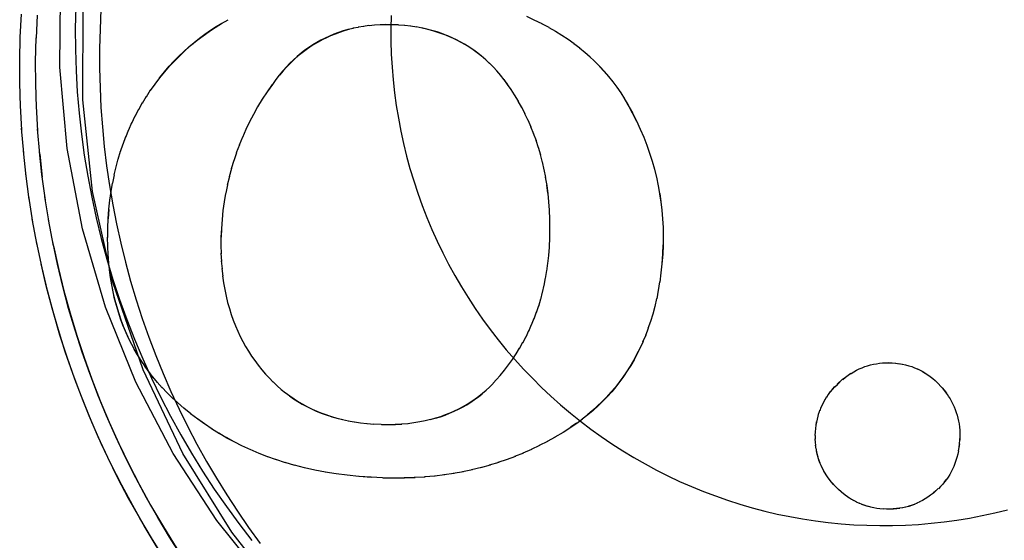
# Model space of a CAD drawing. Header units: inches. Extents: x 0 to 224, y 0 to 145.
# Tile 94 of 125: x 183.5382 to 183.6311, y 84.1792 to 84.2283. Entities that reach past the tile are written whole.
import ezdxf

# ---------------------------------------------------------------- set-up
doc = ezdxf.new("R2010")
doc.units = ezdxf.units.IN
doc.header["$LTSCALE"] = 12.302632
doc.header["$MEASUREMENT"] = 0
doc.linetypes.add('HIDDEN', pattern=[0.2, 0.1, -0.1])
doc.layers.add('02___PRT_ALL_AXES', color=7, linetype='CONTINUOUS')
doc.layers.add('DEFAULT_2', color=8, linetype='HIDDEN')

msp = doc.modelspace()

# ---------------------------------------------------------------- linework, layer by layer
at = {"layer": '02___PRT_ALL_AXES', "color": 8, "linetype": 'HIDDEN'}
for points in [[(183.565509, 84.171006), (183.561529, 84.175196), (183.556812, 84.181085), (183.55268, 84.187408), (183.549161, 84.194131), (183.546296, 84.201198), (183.544125, 84.208578), (183.542674, 84.216164), (183.542, 84.223823), (183.54207, 84.2316)], [(183.567553, 84.169018), (183.563651, 84.173117), (183.558224, 84.179976), (183.553606, 84.187404), (183.549841, 84.195298), (183.546993, 84.203568), (183.545079, 84.212102), (183.544145, 84.220744), (183.544176, 84.229545)], [(183.54587, 84.229262), (183.54578, 84.227415), (183.545736, 84.225568), (183.545735, 84.223719), (183.54578, 84.221871), (183.545869, 84.220025), (183.546003, 84.218181), (183.546182, 84.216341), (183.546404, 84.214506), (183.546671, 84.212677), (183.546983, 84.210854), (183.547338, 84.20904), (183.547736, 84.207235), (183.548179, 84.20544), (183.548664, 84.203657), (183.549193, 84.201885), (183.549764, 84.200127), (183.550378, 84.198383), (183.551033, 84.196655), (183.55173, 84.194943), (183.552468, 84.193248), (183.553247, 84.191572), (183.554067, 84.189915), (183.554926, 84.188278), (183.555824, 84.186662), (183.556761, 84.185069), (183.557736, 84.183498), (183.558749, 84.181952), (183.5598, 84.180431), (183.560886, 84.178935)]]:
    msp.add_lwpolyline(points, dxfattribs=at)
at = {"layer": 'DEFAULT_2', "color": 8, "linetype": 'HIDDEN'}
for p, q in [((183.538257, 84.226636), (183.538361, 84.228823)), ((183.539858, 84.228732), (183.539755, 84.226548)), ((183.571678, 84.227769), (183.571161, 84.22772)), ((183.572197, 84.227816), (183.571663, 84.227784)), ((183.57454, 84.227736), (183.57395, 84.227783)), ((183.575109, 84.227672), (183.574518, 84.227752)), ((183.586003, 84.228615), (183.586769, 84.228262)), ((183.586721, 84.228292), (183.587461, 84.227923)), ((183.587431, 84.227945), (183.588112, 84.227583)), ((183.569706, 84.227476), (183.569174, 84.227364)), ((183.570176, 84.227573), (183.569641, 84.227481)), ((183.57066, 84.227654), (183.570131, 84.227582)), ((183.571143, 84.227735), (183.570635, 84.227668)), ((183.575656, 84.22759), (183.575076, 84.22769)), ((183.538209, 84.224448), (183.53825, 84.226679)), ((183.539708, 84.224363), (183.539748, 84.226592)), ((183.589929, 84.226451), (183.590501, 84.226043)), ((183.590481, 84.226055), (183.591031, 84.225633)), ((183.591009, 84.225647), (183.591536, 84.225212)), ((183.591516, 84.225228), (183.592021, 84.224779)), ((183.538218, 84.22226), (183.538202, 84.224527)), ((183.539719, 84.222178), (183.539701, 84.224443)), ((183.582172, 84.224513), (183.581741, 84.224884)), ((183.582532, 84.224178), (183.582116, 84.224564)), ((183.582578, 84.224134), (183.582489, 84.22422)), ((183.582887, 84.223824), (183.582594, 84.224119)), ((183.592002, 84.224797), (183.592406, 84.224413)), ((183.592406, 84.224413), (183.592486, 84.224334)), ((183.551405, 84.222826), (183.551868, 84.223395)), ((183.583235, 84.223448), (183.582855, 84.223856)), ((183.583579, 84.22305), (183.583212, 84.223472)), ((183.538283, 84.220072), (183.538208, 84.222373)), ((183.539788, 84.219993), (183.53971, 84.222293)), ((183.562036, 84.222184), (183.561551, 84.221481)), ((183.562377, 84.222645), (183.562036, 84.222184)), ((183.584229, 84.222201), (183.583898, 84.222647)), ((183.584576, 84.221705), (183.584229, 84.222201)), ((183.550156, 84.221037), (183.550551, 84.221669)), ((183.584882, 84.221218), (183.584558, 84.221724)), ((183.549427, 84.219815), (183.549784, 84.220477)), ((183.549781, 84.220431), (183.550158, 84.22108)), ((183.585249, 84.220609), (183.584897, 84.221202)), ((183.585581, 84.220007), (183.58523, 84.22063)), ((183.595236, 84.220855), (183.595567, 84.220294)), ((183.538404, 84.217887), (183.538269, 84.220221)), ((183.539913, 84.21781), (183.539773, 84.220144)), ((183.549094, 84.219188), (183.54943, 84.219864)), ((183.585892, 84.219399), (183.585559, 84.220035)), ((183.586183, 84.218781), (183.585868, 84.219431)), ((183.548487, 84.217898), (183.548781, 84.2186)), ((183.548781, 84.218549), (183.549096, 84.219238)), ((183.586455, 84.218154), (183.586157, 84.218819)), ((183.538581, 84.215705), (183.538384, 84.218071)), ((183.540095, 84.215632), (183.539893, 84.217997)), ((183.548213, 84.217233), (183.548487, 84.217951)), ((183.586708, 84.217517), (183.586428, 84.218196)), ((183.586943, 84.216868), (183.586681, 84.217562)), ((183.547958, 84.216553), (183.548212, 84.217286)), ((183.559237, 84.217221), (183.558912, 84.216475)), ((183.587158, 84.216207), (183.586917, 84.216912)), ((183.538815, 84.213529), (183.538554, 84.215924)), ((183.547506, 84.215143), (183.547714, 84.215895)), ((183.547722, 84.215857), (183.547953, 84.2166)), ((183.558668, 84.21576), (183.558391, 84.214993)), ((183.558941, 84.216494), (183.558639, 84.215737)), ((183.587355, 84.215532), (183.587134, 84.216249)), ((183.540095, 84.215632), (183.540335, 84.213459)), ((183.547309, 84.214411), (183.547495, 84.215178)), ((183.558419, 84.215018), (183.558166, 84.214242)), ((183.587533, 84.214843), (183.587331, 84.215577)), ((183.587692, 84.214139), (183.58751, 84.214889)), ((183.547116, 84.213671), (183.547297, 84.21444)), ((183.558192, 84.214265), (183.557963, 84.213481)), ((183.587832, 84.213417), (183.587672, 84.214177)), ((183.598087, 84.214203), (183.598271, 84.213416)), ((183.539105, 84.21136), (183.538778, 84.213782)), ((183.546976, 84.212884), (183.547132, 84.213659)), ((183.557988, 84.213501), (183.557783, 84.212705)), ((183.598277, 84.213441), (183.598435, 84.212647)), ((183.557806, 84.212725), (183.557647, 84.211934)), ((183.588036, 84.211936), (183.587935, 84.212702)), ((183.53945, 84.209198), (183.539056, 84.211647)), ((183.540984, 84.209136), (183.540581, 84.211585)), ((183.546571, 84.209531), (183.546638, 84.210411)), ((183.539851, 84.207047), (183.539389, 84.209519)), ((183.541393, 84.206989), (183.54092, 84.209462)), ((183.546515, 84.208645), (183.546555, 84.209546)), ((183.557308, 84.209461), (183.557242, 84.208599)), ((183.546515, 84.207752), (183.54653, 84.208625)), ((183.557242, 84.208599), (183.557206, 84.207781)), ((183.540307, 84.204906), (183.539775, 84.207401)), ((183.546526, 84.206915), (183.546499, 84.207787)), ((183.546561, 84.206109), (183.546508, 84.206977)), ((183.557177, 84.207027), (183.557203, 84.206237)), ((183.598883, 84.207064), (183.598845, 84.206213)), ((183.546619, 84.205333), (183.546541, 84.206201)), ((183.557186, 84.206289), (183.557236, 84.205509)), ((183.557217, 84.205572), (183.557289, 84.204809)), ((183.598861, 84.206198), (183.598791, 84.205278)), ((183.546698, 84.204584), (183.546594, 84.205447)), ((183.557272, 84.204854), (183.557362, 84.204133)), ((183.587817, 84.203902), (183.587924, 84.204642)), ((183.587935, 84.204602), (183.58802, 84.20535)), ((183.587681, 84.203224), (183.587808, 84.203956)), ((183.598684, 84.204421), (183.598584, 84.203558)), ((183.587526, 84.202565), (183.587673, 84.203279)), ((183.598439, 84.2028), (183.598295, 84.201986)), ((183.598572, 84.203594), (183.598449, 84.202755)), ((183.587165, 84.2013), (183.587352, 84.201985)), ((183.587354, 84.201924), (183.58752, 84.20262)), ((183.598285, 84.202025), (183.59811, 84.201273)), ((183.58696, 84.200691), (183.587166, 84.201366)), ((183.598123, 84.201248), (183.597933, 84.200539)), ((183.586498, 84.199516), (183.586739, 84.200157)), ((183.586737, 84.200097), (183.586961, 84.200755)), ((183.597933, 84.200539), (183.5977, 84.199836)), ((183.585968, 84.198389), (183.586244, 84.199002)), ((183.586241, 84.198947), (183.5865, 84.199574)), ((183.597505, 84.199201), (183.597232, 84.198534)), ((183.597727, 84.199857), (183.597474, 84.199173)), ((183.559003, 84.198457), (183.55925, 84.197972)), ((183.585677, 84.197842), (183.58597, 84.198438)), ((183.597267, 84.198568), (183.59697, 84.197907)), ((183.585369, 84.197304), (183.585677, 84.197884)), ((183.550423, 84.195071), (183.550003, 84.195643)), ((183.620176, 84.195967), (183.620483, 84.195955)), ((183.620483, 84.195955), (183.620826, 84.195927)), ((183.620841, 84.195911), (183.621169, 84.195871)), ((183.621154, 84.195886), (183.621468, 84.195833)), ((183.550809, 84.194575), (183.550378, 84.195125)), ((183.551217, 84.194087), (183.550768, 84.194622)), ((183.615849, 84.194384), (183.61611, 84.194593)), ((183.551646, 84.193605), (183.551178, 84.194129)), ((183.552099, 84.19313), (183.551612, 84.193641)), ((183.562084, 84.194164), (183.562122, 84.194127)), ((183.5621, 84.194149), (183.562497, 84.193776)), ((183.614887, 84.193475), (183.615096, 84.193707)), ((183.615325, 84.19394), (183.615571, 84.194172)), ((183.624738, 84.194119), (183.625217, 84.193604)), ((183.624754, 84.194103), (183.625233, 84.193588)), ((183.552392, 84.192839), (183.55207, 84.19316)), ((183.553065, 84.192211), (183.552376, 84.192855)), ((183.55308, 84.192196), (183.552392, 84.192839)), ((183.563254, 84.19314), (183.563674, 84.192829)), ((183.614055, 84.192235), (183.614194, 84.192521)), ((183.614196, 84.192483), (183.614347, 84.192764)), ((183.614349, 84.192728), (183.614514, 84.193004)), ((183.614516, 84.19297), (183.614695, 84.193242)), ((183.553711, 84.19165), (183.55308, 84.192196)), ((183.554354, 84.191128), (183.553688, 84.191672)), ((183.613704, 84.191468), (183.613804, 84.191766)), ((183.61381, 84.191728), (183.613923, 84.192023)), ((183.613927, 84.191984), (183.614053, 84.192275)), ((183.626353, 84.191797), (183.626459, 84.191535)), ((183.555008, 84.19063), (183.554324, 84.191155)), ((183.555675, 84.190155), (183.555008, 84.19063)), ((183.576948, 84.1906), (183.577453, 84.190757)), ((183.591801, 84.191048), (183.591253, 84.190643)), ((183.613527, 84.190928), (183.6136, 84.191233)), ((183.61361, 84.191201), (183.613696, 84.191503)), ((183.557049, 84.189269), (183.556301, 84.189741)), ((183.569194, 84.190481), (183.569762, 84.190379)), ((183.570973, 84.190225), (183.571617, 84.190175)), ((183.571601, 84.19019), (183.572309, 84.19016)), ((183.572328, 84.190144), (183.573006, 84.190135)), ((183.572981, 84.19015), (183.573648, 84.190148)), ((183.57361, 84.190162), (183.57426, 84.190181)), ((183.574214, 84.190194), (183.574845, 84.190232)), ((183.590185, 84.189856), (183.589459, 84.189389)), ((183.590724, 84.190254), (183.590169, 84.189871)), ((183.613328, 84.190079), (183.613378, 84.190378)), ((183.557759, 84.188858), (183.55699, 84.189311)), ((183.558486, 84.188466), (183.557759, 84.188858)), ((183.588728, 84.188949), (183.587953, 84.188538)), ((183.589459, 84.189389), (183.588697, 84.188955)), ((183.61325, 84.189114), (183.613263, 84.18945)), ((183.613281, 84.188451), (183.61325, 84.188791)), ((183.613266, 84.188767), (183.613266, 84.189095)), ((183.626883, 84.189002), (183.62687, 84.188685)), ((183.559996, 84.187743), (183.559169, 84.188133)), ((183.587247, 84.188145), (183.586441, 84.187778)), ((183.587991, 84.188534), (183.587202, 84.188146)), ((183.613309, 84.188146), (183.613264, 84.188483)), ((183.613348, 84.187851), (183.61329, 84.188185)), ((183.6134, 84.187563), (183.613329, 84.187891)), ((183.626857, 84.188311), (183.626815, 84.187968)), ((183.560781, 84.18741), (183.559934, 84.187778)), ((183.561589, 84.187097), (183.560718, 84.187445)), ((183.562421, 84.186804), (183.561528, 84.187129)), ((183.584963, 84.18712), (183.584099, 84.186815)), ((183.585734, 84.187438), (183.58489, 84.187113)), ((183.586495, 84.18778), (183.585671, 84.187433)), ((183.56328, 84.18653), (183.562376, 84.18683)), ((183.564166, 84.186277), (183.563251, 84.18655)), ((183.581761, 84.186072), (183.580828, 84.185862)), ((183.582582, 84.1863), (183.581666, 84.186066)), ((183.583388, 84.186551), (183.582489, 84.186293)), ((183.584182, 84.186824), (183.583299, 84.186542)), ((183.613959, 84.185964), (183.61381, 84.186256)), ((183.614095, 84.185711), (183.613934, 84.185997)), ((183.568063, 84.185491), (183.567017, 84.185646)), ((183.571369, 84.185142), (183.570215, 84.185228)), ((183.572433, 84.185108), (183.571354, 84.185157)), ((183.573498, 84.185071), (183.572449, 84.185092)), ((183.574514, 84.18508), (183.573471, 84.185087)), ((183.575501, 84.185117), (183.57446, 84.185094)), ((183.576462, 84.185181), (183.575422, 84.18513)), ((183.577397, 84.18527), (183.576381, 84.185192)), ((183.57831, 84.185383), (183.577319, 84.185278)), ((183.579201, 84.185521), (183.578221, 84.185388)), ((183.580072, 84.185682), (183.579101, 84.185522)), ((183.580925, 84.185865), (183.579972, 84.185681)), ((183.614245, 84.18546), (183.614073, 84.185738)), ((183.614409, 84.185211), (183.614225, 84.185482)), ((183.614589, 84.184963), (183.614391, 84.185231)), ((183.614786, 84.184716), (183.614571, 84.184981)), ((183.614984, 84.184484), (183.61477, 84.184732)), ((183.615, 84.184469), (183.614786, 84.184716)), ((183.615339, 84.184116), (183.614984, 84.184484)), ((183.615472, 84.183988), (183.615354, 84.184101)), ((183.624851, 84.184092), (183.624629, 84.183887)), ((183.625602, 84.184953), (183.625431, 84.184728)), ((183.61571, 84.183774), (183.615451, 84.184008)), ((183.615949, 84.183577), (183.615684, 84.183799)), ((183.61619, 84.183395), (183.615918, 84.183605)), ((183.616432, 84.183228), (183.616156, 84.183424)), ((183.616677, 84.183074), (183.616397, 84.183256)), ((183.624629, 84.183887), (183.624377, 84.183672)), ((183.616925, 84.182933), (183.61664, 84.183102)), ((183.617176, 84.182804), (183.616887, 84.182961)), ((183.61743, 84.182688), (183.617138, 84.182831)), ((183.617689, 84.182583), (183.617393, 84.182712)), ((183.617952, 84.182489), (183.617689, 84.182583)), ((183.618495, 84.182335), (183.618194, 84.182425)), ((183.618776, 84.182275), (183.618473, 84.182352)), ((183.621526, 84.182283), (183.621199, 84.182244)), ((183.621806, 84.182346), (183.621526, 84.182283)), ((183.62313, 84.182835), (183.622835, 84.182719)), ((183.623385, 84.18297), (183.623097, 84.182842)), ((183.619983, 84.182167), (183.61965, 84.18218)), ((183.620328, 84.182152), (183.620002, 84.182151)), ((183.620641, 84.182166), (183.620304, 84.182167)), ((183.620945, 84.182193), (183.620609, 84.18218)), ((183.621239, 84.182232), (183.620906, 84.182206))]:
    msp.add_line(p, q, dxfattribs=at)
for points in [[(183.543493, 84.229489), (183.543451, 84.227487), (183.543461, 84.225485), (183.543523, 84.223483), (183.543638, 84.221484), (183.543805, 84.219488), (183.544025, 84.217497), (183.544296, 84.215513), (183.544619, 84.213537), (183.544994, 84.21157), (183.54542, 84.209613), (183.545897, 84.207668), (183.546425, 84.205736), (183.547004, 84.203819), (183.547632, 84.201917), (183.54831, 84.200033), (183.549037, 84.198167), (183.549813, 84.196321), (183.550636, 84.194495), (183.551507, 84.192692), (183.552426, 84.190912), (183.55339, 84.189157), (183.5544, 84.187428), (183.555455, 84.185726), (183.556554, 84.184052), (183.557697, 84.182407), (183.558882, 84.180793), (183.560109, 84.17921)], [(183.573239, 84.228694), (183.573213, 84.227477), (183.573219, 84.22626), (183.573257, 84.225043), (183.573327, 84.223828), (183.573428, 84.222615), (183.573562, 84.221405), (183.573727, 84.220199), (183.573923, 84.218997), (183.574151, 84.217801), (183.57441, 84.216612), (183.5747, 84.21543), (183.575021, 84.214256), (183.575372, 84.21309), (183.575754, 84.211934), (183.576166, 84.210789), (183.576608, 84.209655), (183.57708, 84.208533), (183.577581, 84.207423), (183.57811, 84.206327), (183.578668, 84.205245), (183.579254, 84.204178), (183.579868, 84.203127), (183.580509, 84.202093), (183.581178, 84.201075), (183.581872, 84.200075), (183.582592, 84.199094), (183.583338, 84.198132), (183.584109, 84.19719), (183.584904, 84.196268), (183.585723, 84.195368), (183.586566, 84.194489), (183.587431, 84.193633), (183.588318, 84.192799), (183.589227, 84.191989), (183.590156, 84.191204), (183.591106, 84.190442), (183.592075, 84.189706), (183.593064, 84.188996), (183.594071, 84.188311), (183.595095, 84.187653), (183.596136, 84.187023), (183.597193, 84.186419), (183.598266, 84.185844), (183.599353, 84.185297), (183.600454, 84.184778), (183.601569, 84.184289), (183.602696, 84.183829), (183.603834, 84.183398), (183.604984, 84.182998), (183.606144, 84.182627), (183.607312, 84.182288), (183.60849, 84.181978), (183.609675, 84.1817), (183.610867, 84.181453), (183.612065, 84.181237), (183.613268, 84.181053), (183.614476, 84.1809), (183.615687, 84.180779), (183.616901, 84.18069), (183.618117, 84.180632), (183.619334, 84.180607), (183.620551, 84.180613), (183.621768, 84.180651), (183.622983, 84.180721), (183.624196, 84.180822), (183.625406, 84.180956), (183.626612, 84.181121), (183.627814, 84.181317), (183.629009, 84.181545), (183.630199, 84.181804), (183.631381, 84.182094)], [(183.551868, 84.223395), (183.552308, 84.223902), (183.552756, 84.224388), (183.553213, 84.224853), (183.55368, 84.2253), (183.55416, 84.225732), (183.554653, 84.226148), (183.555157, 84.226547), (183.555672, 84.226929), (183.556197, 84.227294), (183.556734, 84.227643), (183.557285, 84.227977)], [(183.551884, 84.22338), (183.552364, 84.223932), (183.552856, 84.224461), (183.553359, 84.224966), (183.553874, 84.225449), (183.554401, 84.225911), (183.554942, 84.226352), (183.555496, 84.226775), (183.556065, 84.227179), (183.556649, 84.227564), (183.55725, 84.227932), (183.557869, 84.228283)], [(183.573349, 84.227808), (183.57277, 84.227815), (183.572214, 84.227801)], [(183.573934, 84.227798), (183.57333, 84.227824), (183.57275, 84.22783)], [(183.569174, 84.227364), (183.568721, 84.227234), (183.56828, 84.227088), (183.567849, 84.226927), (183.56743, 84.226752), (183.567021, 84.226563), (183.566622, 84.22636), (183.566233, 84.226143), (183.565854, 84.225913), (183.565483, 84.225668), (183.565117, 84.225407), (183.564755, 84.225129), (183.564394, 84.22483), (183.56404, 84.224513), (183.563697, 84.224186), (183.563361, 84.22384), (183.563026, 84.223472), (183.562692, 84.223078), (183.562356, 84.222653)], [(183.56925, 84.227365), (183.568805, 84.227239), (183.568372, 84.227099), (183.567949, 84.226945), (183.567536, 84.226776), (183.567131, 84.226593), (183.566734, 84.226396), (183.566345, 84.226183), (183.565961, 84.225955), (183.565584, 84.225711), (183.565212, 84.22545), (183.564845, 84.225172), (183.564482, 84.224876), (183.564123, 84.22456), (183.563768, 84.224224), (183.563416, 84.223866), (183.563067, 84.223485), (183.562721, 84.223079)], [(183.581805, 84.224829), (183.581431, 84.225127), (183.58105, 84.225408), (183.580661, 84.225673), (183.580264, 84.225922), (183.579858, 84.226155), (183.579442, 84.226374), (183.579015, 84.226577), (183.578577, 84.226766), (183.578127, 84.226941), (183.577664, 84.227101), (183.577187, 84.227246), (183.576694, 84.227377), (183.576184, 84.227491), (183.575606, 84.227611)], [(183.581741, 84.224884), (183.581361, 84.225184), (183.58097, 84.225468), (183.580573, 84.225735), (183.580169, 84.225984), (183.579759, 84.226216), (183.57934, 84.226432), (183.578913, 84.226631), (183.578479, 84.226815), (183.578034, 84.226985), (183.577571, 84.227141), (183.577095, 84.227283), (183.576612, 84.227408), (183.576116, 84.227517)], [(183.588121, 84.227572), (183.588751, 84.22721), (183.589353, 84.226836), (183.589929, 84.226451)], [(183.592468, 84.224353), (183.592933, 84.223877), (183.59336, 84.223407)], [(183.550553, 84.221635), (183.550973, 84.222224), (183.551416, 84.222806), (183.551884, 84.22338)], [(183.592916, 84.223896), (183.593345, 84.223426), (183.593758, 84.222942), (183.594154, 84.222442), (183.594534, 84.221927), (183.594899, 84.221396), (183.595248, 84.220846), (183.595583, 84.220279)], [(183.56202, 84.2222), (183.561534, 84.221495), (183.561077, 84.22079), (183.560651, 84.220084), (183.560253, 84.219373), (183.559878, 84.218655), (183.55953, 84.217931), (183.559208, 84.217205)], [(183.584249, 84.222181), (183.583916, 84.222628), (183.58356, 84.223068)], [(183.595567, 84.220294), (183.595986, 84.219525), (183.596374, 84.21876)], [(183.595583, 84.220279), (183.596001, 84.219511), (183.596389, 84.218746), (183.596743, 84.217986), (183.597068, 84.217229), (183.597363, 84.216473), (183.597631, 84.215718), (183.597872, 84.214962), (183.598087, 84.214203)], [(183.540631, 84.211294), (183.540296, 84.213716), (183.540067, 84.215854)], [(183.588172, 84.206844), (183.588214, 84.207759), (183.58823, 84.208645), (183.588221, 84.209501), (183.588187, 84.21033), (183.58813, 84.211135), (183.588052, 84.211916), (183.587952, 84.212677), (183.587814, 84.213446)], [(183.546555, 84.209546), (183.546622, 84.210423), (183.546711, 84.211271), (183.546823, 84.212087), (183.546957, 84.212882)], [(183.598442, 84.212674), (183.598573, 84.211875), (183.598687, 84.211098)], [(183.557625, 84.211917), (183.557491, 84.211121), (183.55738, 84.210308), (183.557292, 84.209472), (183.557227, 84.208614)], [(183.598582, 84.211901), (183.598698, 84.21112), (183.598788, 84.210331), (183.598855, 84.209531), (183.598895, 84.208719), (183.598911, 84.207894), (183.598899, 84.207053), (183.598861, 84.206198)], [(183.557227, 84.208614), (183.55719, 84.207804), (183.557192, 84.206993)], [(183.553505, 84.177706), (183.552344, 84.179516), (183.55123, 84.181355), (183.550164, 84.183222), (183.549146, 84.185115), (183.548177, 84.187035), (183.547258, 84.188978), (183.546389, 84.190945), (183.545571, 84.192934), (183.544805, 84.194942), (183.544091, 84.19697), (183.543429, 84.199016), (183.54282, 84.201078), (183.542264, 84.203155), (183.541762, 84.205245), (183.541314, 84.207348)], [(183.541393, 84.206989), (183.541858, 84.204853), (183.542379, 84.202731), (183.542955, 84.200622), (183.543586, 84.198529), (183.544272, 84.196454), (183.545012, 84.194397), (183.545806, 84.19236), (183.546652, 84.190345), (183.547551, 84.188353), (183.548502, 84.186385), (183.549504, 84.184442), (183.550557, 84.182526), (183.551659, 84.180639), (183.552811, 84.178781), (183.554011, 84.176954), (183.555258, 84.175158), (183.556551, 84.173397), (183.557891, 84.171669), (183.559275, 84.169977), (183.560703, 84.168322), (183.562174, 84.166705), (183.563686, 84.165127), (183.564872, 84.163946)], [(183.588035, 84.205324), (183.588113, 84.206072), (183.588172, 84.206844)], [(183.598845, 84.206213), (183.598775, 84.205296), (183.598684, 84.204421)], [(183.563816, 84.16288), (183.562508, 84.164185), (183.56102, 84.165742), (183.559572, 84.167335), (183.558165, 84.168965), (183.556799, 84.17063), (183.555476, 84.172329), (183.554197, 84.174061), (183.552961, 84.175825), (183.551771, 84.177619), (183.550627, 84.179443), (183.549529, 84.181296), (183.548478, 84.183175), (183.547476, 84.185081), (183.546522, 84.187012), (183.545617, 84.188966), (183.544762, 84.190942), (183.543958, 84.19294), (183.543204, 84.194957), (183.542502, 84.196992), (183.541851, 84.199045), (183.541253, 84.201113), (183.540707, 84.203197), (183.540214, 84.205293)], [(183.563824, 84.162873), (183.563338, 84.163352), (183.561804, 84.164913), (183.560311, 84.166513), (183.55886, 84.168151), (183.557451, 84.169827), (183.556086, 84.171537), (183.554765, 84.173283), (183.55349, 84.175061), (183.552261, 84.176872), (183.551079, 84.178714), (183.549945, 84.180586), (183.54886, 84.182487), (183.547823, 84.184415), (183.546837, 84.186368), (183.545902, 84.188347), (183.545017, 84.190349), (183.544185, 84.192373), (183.543405, 84.194418), (183.542677, 84.196482), (183.542004, 84.198565), (183.541384, 84.200664), (183.540818, 84.202778), (183.540307, 84.204906)], [(183.550056, 84.195574), (183.549648, 84.196171), (183.549314, 84.196707), (183.549, 84.19725), (183.548706, 84.197803), (183.548431, 84.198364), (183.548175, 84.198932), (183.547938, 84.199513), (183.547716, 84.20011), (183.547511, 84.200722), (183.547325, 84.201346), (183.547158, 84.201983), (183.547009, 84.202628), (183.546879, 84.203293), (183.546764, 84.203993), (183.546668, 84.204714)], [(183.54971, 84.196085), (183.549381, 84.196605), (183.549071, 84.197135), (183.548779, 84.197676), (183.548504, 84.198227), (183.548246, 84.19879), (183.548005, 84.199367), (183.547781, 84.199957), (183.547573, 84.200563), (183.547383, 84.201184), (183.547209, 84.201824), (183.547054, 84.202482), (183.546916, 84.20316), (183.546797, 84.20386), (183.546698, 84.204584)], [(183.557346, 84.204156), (183.557437, 84.203501), (183.557547, 84.20287), (183.557676, 84.202246), (183.557822, 84.201642), (183.557981, 84.20107), (183.558154, 84.200517), (183.558344, 84.199976), (183.558549, 84.19945), (183.558768, 84.19894), (183.559001, 84.198444), (183.559247, 84.197964), (183.559507, 84.197495), (183.559782, 84.197038), (183.560071, 84.196591), (183.560375, 84.196154), (183.560694, 84.195728)], [(183.583523, 84.194748), (183.583932, 84.195252), (183.584321, 84.195762), (183.584687, 84.196277), (183.585034, 84.196801), (183.585364, 84.197338)], [(183.597014, 84.197956), (183.596692, 84.197301), (183.596402, 84.196721), (183.596098, 84.196164), (183.595782, 84.195628), (183.595452, 84.19511), (183.595105, 84.194605), (183.594743, 84.194113), (183.594365, 84.193636), (183.593971, 84.193171), (183.593558, 84.192717), (183.59313, 84.192276), (183.592691, 84.191854), (183.592235, 84.191444), (183.591756, 84.19104)], [(183.596746, 84.197365), (183.596463, 84.196793), (183.596165, 84.196239), (183.595852, 84.195702), (183.595524, 84.19518), (183.59518, 84.194672), (183.59482, 84.194178), (183.594444, 84.193697), (183.594051, 84.193229), (183.59364, 84.192772), (183.59321, 84.192325), (183.592761, 84.19189), (183.592292, 84.191464), (183.591801, 84.191048)], [(183.560694, 84.195728), (183.561044, 84.195293), (183.561399, 84.194881), (183.561757, 84.194494), (183.562084, 84.194164)], [(183.61637, 84.194782), (183.616629, 84.194954), (183.616888, 84.19511), (183.617147, 84.195251), (183.617407, 84.195378), (183.617669, 84.195491), (183.617932, 84.195591), (183.618198, 84.195679), (183.618467, 84.195755), (183.61874, 84.195818), (183.619017, 84.195869), (183.6193, 84.195909), (183.619588, 84.195936), (183.619884, 84.19595), (183.620188, 84.195952), (183.620499, 84.19594)], [(183.621482, 84.195818), (183.621782, 84.195753), (183.622071, 84.195676), (183.62235, 84.195589), (183.62262, 84.195491), (183.622882, 84.195382), (183.623137, 84.195262), (183.623386, 84.195131), (183.623629, 84.194988), (183.623868, 84.194832), (183.624102, 84.194664), (183.624333, 84.194481), (183.624562, 84.194284), (183.624754, 84.194103)], [(183.62289, 84.195387), (183.623147, 84.195265), (183.623396, 84.195132), (183.623638, 84.194988), (183.623874, 84.194833), (183.624107, 84.194663)], [(183.582871, 84.194026), (183.583199, 84.194376), (183.583523, 84.194748)], [(183.615571, 84.194172), (183.615833, 84.194399), (183.616094, 84.194607), (183.616353, 84.194797), (183.616614, 84.194969)], [(183.562497, 84.193777), (183.562881, 84.193443), (183.563274, 84.193128)], [(183.577425, 84.190729), (183.577885, 84.190871), (183.578331, 84.191027), (183.578762, 84.191196), (183.579181, 84.191378), (183.579589, 84.191573), (183.579986, 84.191782), (183.580373, 84.192005), (183.580752, 84.192242), (183.581122, 84.192493), (183.581485, 84.19276), (183.581841, 84.193043), (183.582191, 84.193343), (183.582535, 84.19366), (183.582874, 84.193997)], [(183.577453, 84.190757), (183.577925, 84.190905), (183.578382, 84.191067), (183.578815, 84.191239), (183.579233, 84.191424), (183.579639, 84.191622), (183.580034, 84.191833), (183.580419, 84.192058), (183.580796, 84.192296), (183.581164, 84.19255), (183.581522, 84.192816), (183.581869, 84.193094), (183.582208, 84.193387), (183.582542, 84.193697)], [(183.614697, 84.19321), (183.614893, 84.193448), (183.615106, 84.193685), (183.615338, 84.193921), (183.615587, 84.194157)], [(183.625217, 84.193604), (183.625425, 84.193348), (183.625617, 84.193092), (183.625792, 84.192838)], [(183.625233, 84.193588), (183.625441, 84.193332), (183.625633, 84.193077)], [(183.563644, 84.192847), (183.564042, 84.19257), (183.564448, 84.192309), (183.564864, 84.192062), (183.565291, 84.19183), (183.565728, 84.191612), (183.566178, 84.191408), (183.56664, 84.191218), (183.567117, 84.191042), (183.56761, 84.19088), (183.568119, 84.190732), (183.568646, 84.190599), (183.569232, 84.190486)], [(183.563674, 84.192829), (183.56408, 84.19255), (183.564493, 84.192287), (183.564915, 84.19204), (183.565346, 84.191809), (183.565789, 84.191592), (183.566241, 84.19139), (183.566701, 84.191204), (183.567173, 84.191033), (183.567662, 84.190875), (183.568167, 84.19073), (183.568691, 84.1906)], [(183.625808, 84.192822), (183.625967, 84.192567), (183.626111, 84.192312), (183.626243, 84.192056), (183.626361, 84.191798), (183.626467, 84.191539), (183.626561, 84.191276), (183.626644, 84.19101), (183.626715, 84.19074), (183.626775, 84.190465), (183.626823, 84.190185), (183.62686, 84.189898), (183.626885, 84.189605), (183.626898, 84.189302), (183.626899, 84.18899), (183.626886, 84.188669)], [(183.556355, 84.189701), (183.555628, 84.190192), (183.554969, 84.190662)], [(183.574812, 84.190246), (183.575389, 84.190316), (183.575941, 84.190404), (183.576468, 84.190507), (183.57697, 84.190624)], [(183.591287, 84.190641), (183.590748, 84.190244), (183.590185, 84.189856)], [(183.613279, 84.189435), (183.613305, 84.189753), (183.613343, 84.190062), (183.613393, 84.19036), (183.613454, 84.190648), (183.613527, 84.190928)], [(183.569782, 84.190388), (183.570354, 84.190306), (183.570962, 84.19024)], [(183.559231, 84.188095), (183.558424, 84.188506), (183.557697, 84.188899)], [(183.62687, 84.188685), (183.626841, 84.188328), (183.626799, 84.187984), (183.626745, 84.187656)], [(183.613836, 84.186219), (183.613699, 84.186518), (183.613601, 84.186784), (183.613515, 84.187054), (183.613441, 84.187326), (183.61338, 84.187604)], [(183.613725, 84.186478), (183.613626, 84.186741), (183.613539, 84.187009), (183.613464, 84.187283), (183.6134, 84.187563)], [(183.626761, 84.18764), (183.626695, 84.187326), (183.626618, 84.187025), (183.62653, 84.186735), (183.626433, 84.186455), (183.626325, 84.186185), (183.626206, 84.185924), (183.626078, 84.185671), (183.625939, 84.185425), (183.62579, 84.185187), (183.62563, 84.184954), (183.625458, 84.184727), (183.625275, 84.184506), (183.625078, 84.18429), (183.624868, 84.184078)], [(183.567052, 84.185653), (183.566043, 84.185845), (183.565065, 84.186061), (183.564141, 84.186295)], [(183.571354, 84.185157), (183.570206, 84.185243), (183.569107, 84.185355), (183.568063, 84.185491)], [(183.624645, 84.183871), (183.624394, 84.183658), (183.624142, 84.183462), (183.62389, 84.183283), (183.623638, 84.183119), (183.623385, 84.18297)], [(183.618221, 84.182406), (183.61792, 84.18251), (183.617654, 84.182605)], [(183.619666, 84.182164), (183.619361, 84.182189), (183.619064, 84.182226), (183.618776, 84.182275)], [(183.62208, 84.18242), (183.621763, 84.182355), (183.621485, 84.182294)], [(183.622873, 84.182713), (183.622572, 84.182609), (183.622306, 84.182512), (183.622036, 84.182427)], [(183.622612, 84.182604), (183.622348, 84.182506), (183.62208, 84.18242)]]:
    msp.add_lwpolyline(points, dxfattribs=at)

doc.saveas('drawing.dxf')
